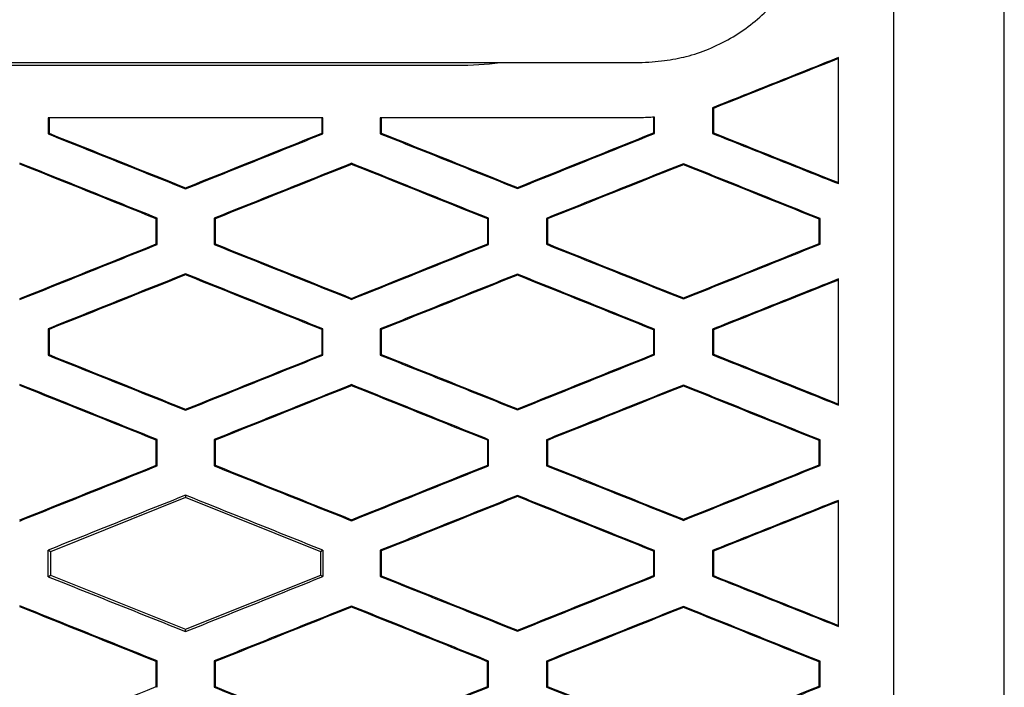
# Model space of a CAD drawing. Header units: millimetres. Extents: x -0.44 to 1.31, y -0.87 to 1.29.
# Tile 53 of 182: x 0.2945 to 0.3123, y 0.1903 to 0.2023. Entities that reach past the tile are written whole.
import ezdxf

# ---------------------------------------------------------------- set-up
doc = ezdxf.new("R2010")
doc.units = ezdxf.units.MM

msp = doc.modelspace()

# ---------------------------------------------------------------- linework, layer by layer
at = {"color": 7, "linetype": 'Continuous', "lineweight": 25}
for p, q in [((0.25928255, 0.2015605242), (0.3056771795, 0.2015611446)), ((0.2625586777, 0.201510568), (0.3023899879, 0.2015111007)), ((0.3070061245, 0.2007434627), (0.3070060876, 0.2002789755)), ((0.3070061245, 0.2007434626), (0.3070236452, 0.2007316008)), ((0.2949947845, 0.2005610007), (0.2949947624, 0.2002711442)), ((0.2999437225, 0.200561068), (0.2999437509, 0.2002856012)), ((0.2999612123, 0.2002737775), (0.2999611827, 0.2005610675)), ((0.3009995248, 0.2005610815), (0.3009995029, 0.2002744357)), ((0.3059374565, 0.200573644), (0.305937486, 0.2002899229)), ((0.3059549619, 0.2002780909), (0.3059549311, 0.2005748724)), ((0.2949947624, 0.2002711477), (0.2950122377, 0.2002829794)), ((0.2999612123, 0.2002737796), (0.2999437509, 0.2002856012)), ((0.3009995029, 0.2002744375), (0.3010169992, 0.2002862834)), ((0.3059549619, 0.2002780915), (0.305937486, 0.2002899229)), ((0.3070060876, 0.200278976), (0.3070236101, 0.2002908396)), ((0.3004798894, 0.1997216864), (0.3004798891, 0.1997405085)), ((0.3064798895, 0.1997148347), (0.3064798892, 0.1997336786)), ((0.2974798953, 0.1992789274), (0.297479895, 0.1992977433)), ((0.3034798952, 0.1992849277), (0.303479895, 0.1993037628)), ((0.2969637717, 0.1987501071), (0.2969463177, 0.1987382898)), ((0.2969637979, 0.1982719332), (0.2969637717, 0.1987501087)), ((0.2979968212, 0.1987495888), (0.2979968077, 0.1982724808)), ((0.2979968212, 0.1987495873), (0.2980143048, 0.1987377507)), ((0.3029584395, 0.1987465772), (0.3029409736, 0.1987347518)), ((0.3029584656, 0.1982756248), (0.3029584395, 0.1987465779)), ((0.3040024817, 0.1987458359), (0.3040024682, 0.1982763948)), ((0.3040024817, 0.1987458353), (0.304019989, 0.1987339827)), ((0.3089512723, 0.1987418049), (0.3089337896, 0.1987299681)), ((0.3089512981, 0.1982805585), (0.3089512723, 0.198741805)), ((0.296963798, 0.1982719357), (0.2969463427, 0.1982837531)), ((0.2979968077, 0.1982724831), (0.2980142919, 0.1982843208)), ((0.3029584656, 0.198275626), (0.3029409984, 0.1982874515)), ((0.3040024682, 0.1982763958), (0.3040199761, 0.1982882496)), ((0.3089512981, 0.1982805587), (0.3089338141, 0.1982923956)), ((0.2974799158, 0.1977433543), (0.2974799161, 0.1977245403)), ((0.3034799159, 0.1977375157), (0.3034799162, 0.1977186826)), ((0.300479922, 0.197281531), (0.3004799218, 0.1973003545)), ((0.3064799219, 0.1972885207), (0.3064799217, 0.1973073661)), ((0.2949946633, 0.1967511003), (0.2949946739, 0.1962710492)), ((0.2949946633, 0.1967510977), (0.2950121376, 0.1967392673)), ((0.2999439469, 0.1967367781), (0.2999614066, 0.1967485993)), ((0.2999439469, 0.1967367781), (0.2999439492, 0.1962855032)), ((0.299961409, 0.1962736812), (0.2999614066, 0.1967486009)), ((0.3009994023, 0.196747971), (0.3009994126, 0.1962743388)), ((0.3009994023, 0.1967479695), (0.3010168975, 0.196736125)), ((0.3059376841, 0.1967326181), (0.3059551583, 0.1967444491)), ((0.3059376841, 0.1967326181), (0.3059376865, 0.1962898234)), ((0.3059551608, 0.1962779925), (0.3059551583, 0.1967444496)), ((0.307005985, 0.1967435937), (0.3070059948, 0.1962788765)), ((0.307005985, 0.1967435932), (0.3070235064, 0.196731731)), ((0.2949946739, 0.1962710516), (0.2950121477, 0.1962828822)), ((0.299961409, 0.1962736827), (0.2999439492, 0.1962855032)), ((0.3009994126, 0.1962743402), (0.3010169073, 0.196286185)), ((0.3059551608, 0.196277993), (0.3059376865, 0.1962898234)), ((0.3070059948, 0.1962788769), (0.3070235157, 0.1962907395)), ((0.3004799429, 0.1957217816), (0.3004799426, 0.1957406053)), ((0.306479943, 0.1957149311), (0.3064799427, 0.1957337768)), ((0.2974799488, 0.1952788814), (0.2974799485, 0.1952976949)), ((0.3034799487, 0.1952848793), (0.3034799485, 0.195303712)), ((0.2969638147, 0.1947501), (0.2969463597, 0.1947382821)), ((0.296963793, 0.1942719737), (0.2969638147, 0.1947501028)), ((0.297996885, 0.1947495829), (0.2979969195, 0.1942725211)), ((0.297996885, 0.1947495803), (0.2980143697, 0.194737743)), ((0.3029584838, 0.1947465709), (0.3029410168, 0.1947347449)), ((0.3029584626, 0.1942756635), (0.3029584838, 0.1947465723)), ((0.3040025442, 0.1947458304), (0.3040025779, 0.1942764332)), ((0.3040025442, 0.1947458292), (0.3040200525, 0.1947339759)), ((0.3089513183, 0.1947417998), (0.3089338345, 0.1947299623)), ((0.3089512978, 0.194280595), (0.3089513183, 0.1947418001)), ((0.296963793, 0.1942719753), (0.296946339, 0.1942837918)), ((0.2979969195, 0.1942725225), (0.2980144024, 0.1942843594)), ((0.3029584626, 0.1942756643), (0.3029409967, 0.1942874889)), ((0.3040025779, 0.1942764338), (0.3040200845, 0.1942882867)), ((0.3089512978, 0.1942805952), (0.3089338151, 0.1942924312)), ((0.2974799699, 0.1937000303), (0.2950366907, 0.1927226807)), ((0.2974799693, 0.1937432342), (0.2974799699, 0.1937000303)), ((0.2999232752, 0.1927227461), (0.2974799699, 0.1937000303)), ((0.3034799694, 0.1937373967), (0.3034799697, 0.1937185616)), ((0.3004799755, 0.1932817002), (0.3004799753, 0.1933005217)), ((0.3064799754, 0.1932886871), (0.3064799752, 0.1933075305)), ((0.2950366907, 0.1927226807), (0.2949949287, 0.1927509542)), ((0.2950366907, 0.1927226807), (0.2950366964, 0.1922994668)), ((0.2999612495, 0.1927484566), (0.2999232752, 0.1927227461)), ((0.2999232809, 0.1922995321), (0.2999232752, 0.1927227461)), ((0.3009996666, 0.1927478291), (0.3009997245, 0.1922745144)), ((0.3009996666, 0.1927478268), (0.3010171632, 0.1927359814)), ((0.3059375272, 0.1927324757), (0.3059374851, 0.1922899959)), ((0.3059375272, 0.1927324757), (0.3059550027, 0.1927443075)), ((0.3059549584, 0.192278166), (0.3059550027, 0.1927443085)), ((0.3070062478, 0.1927434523), (0.3070063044, 0.19227905)), ((0.3070062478, 0.1927434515), (0.3070237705, 0.1927315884)), ((0.2949949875, 0.1922712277), (0.2950366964, 0.1922994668)), ((0.2950366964, 0.1922994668), (0.2974800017, 0.1913221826)), ((0.2974800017, 0.1913221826), (0.2999232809, 0.1922995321)), ((0.2999232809, 0.1922995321), (0.2999612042, 0.1922738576)), ((0.3009997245, 0.1922745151), (0.3010172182, 0.1922863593)), ((0.3059549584, 0.1922781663), (0.3059374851, 0.1922899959)), ((0.3070063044, 0.1922790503), (0.3070238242, 0.1922909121)), ((0.3004799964, 0.1917214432), (0.3004799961, 0.1917402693)), ((0.3064799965, 0.1917145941), (0.3064799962, 0.1917334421)), ((0.2974800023, 0.1912792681), (0.2974800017, 0.1913221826)), ((0.3034800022, 0.1912852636), (0.303480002, 0.1913040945)), ((0.2969634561, 0.190749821), (0.2969459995, 0.190738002)), ((0.2969633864, 0.1902722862), (0.2969634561, 0.1907498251)), ((0.2979973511, 0.1907493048), (0.2979974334, 0.1902728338)), ((0.2979973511, 0.190749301), (0.2980148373, 0.1907374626)), ((0.3029581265, 0.1907462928), (0.3029406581, 0.1907344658)), ((0.3029580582, 0.190275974), (0.3029581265, 0.190746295)), ((0.304003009, 0.1907455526), (0.3040030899, 0.190276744)), ((0.304003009, 0.1907455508), (0.3040205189, 0.1907336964)), ((0.3089509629, 0.1907415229), (0.3089334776, 0.1907296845)), ((0.3089508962, 0.1902809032), (0.3089509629, 0.1907415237)), ((0.3089508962, 0.1902809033), (0.3089334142, 0.1902927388)), ((0.2969633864, 0.1902722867), (0.2969459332, 0.1902841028)), ((0.2979974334, 0.1902728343), (0.2980149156, 0.1902846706)), ((0.3029580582, 0.1902759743), (0.302940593, 0.1902877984)), ((0.3040030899, 0.1902767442), (0.3040205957, 0.1902885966))]:
    msp.add_line(p, q, dxfattribs=at)
msp.add_arc((0.302389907, 0.2075611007), 0.0060500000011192, 270.0007662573, 277.3720732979, dxfattribs=at)
for points, knots in [([(0.3122810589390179, 0.1584484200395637), (0.3122810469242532, 0.1593467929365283), (0.312281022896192, 0.1611434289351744), (0.3122809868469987, 0.1638389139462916), (0.3122809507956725, 0.166534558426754), (0.3122809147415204, 0.1692304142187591), (0.3122808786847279, 0.1719264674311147), (0.3122808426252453, 0.1746227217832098), (0.3122808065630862, 0.1773191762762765), (0.3122807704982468, 0.1800158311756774), (0.3122807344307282, 0.1827126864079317), (0.3122806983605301, 0.185409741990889), (0.3122806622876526, 0.1881069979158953), (0.3122806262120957, 0.1908044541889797), (0.3122805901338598, 0.1935021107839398), (0.3122805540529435, 0.196199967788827), (0.3122805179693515, 0.1988980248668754), (0.312280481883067, 0.201596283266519), (0.3122804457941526, 0.2042947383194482), (0.3122804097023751, 0.2069934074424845), (0.3122803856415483, 0.2087924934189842), (0.3122803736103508, 0.2096920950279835)], [0, 0, 0, 0, 0.0526496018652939, 0.1052927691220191, 0.1579302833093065, 0.2105629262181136, 0.2631914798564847, 0.3158167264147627, 0.3684394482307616, 0.421060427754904, 0.4736804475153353, 0.5263002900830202, 0.578920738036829, 0.6315425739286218, 0.684166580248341, 0.7367935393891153, 0.7894242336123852, 0.8420594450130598, 0.8946999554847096, 0.947346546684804, 1, 1, 1, 1]), ([(0.3056771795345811, 0.2015611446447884), (0.3057564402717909, 0.2015649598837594), (0.3059098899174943, 0.2015723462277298), (0.30613177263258, 0.201595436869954), (0.3063377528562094, 0.2016271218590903), (0.3066075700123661, 0.2016855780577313), (0.3069439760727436, 0.2017979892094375), (0.3073343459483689, 0.2019921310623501), (0.3076980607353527, 0.2022334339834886), (0.3080186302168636, 0.2025166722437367), (0.3083011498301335, 0.2028440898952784), (0.3084580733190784, 0.2030866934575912), (0.3085399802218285, 0.2032133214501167)], [0, 0, 0, 0, 0.0687838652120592, 0.1331663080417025, 0.1933000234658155, 0.2493724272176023, 0.3723721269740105, 0.499608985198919, 0.6263467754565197, 0.7497082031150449, 0.869359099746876, 1, 1, 1, 1]), ([(0.3092804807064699, 0.2016499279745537), (0.3089012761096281, 0.2014988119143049), (0.3081432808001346, 0.2011967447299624), (0.3073850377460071, 0.2008945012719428), (0.3070061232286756, 0.2007434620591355)], [0, 0, 0, 0, 0.5002730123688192, 1, 1, 1, 1]), ([(0.3092805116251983, 0.1993723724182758), (0.3092805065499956, 0.1997518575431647), (0.3092804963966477, 0.2005110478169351), (0.3092804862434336, 0.2012702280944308), (0.3092804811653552, 0.2016499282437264)], [0, 0, 0, 0, 0.4998550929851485, 1, 1, 1, 1]), ([(0.2999611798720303, 0.2005610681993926), (0.2994091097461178, 0.2005610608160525), (0.2983053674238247, 0.200561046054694), (0.2966498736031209, 0.2005610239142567), (0.29554634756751, 0.2005610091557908), (0.2949947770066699, 0.2005610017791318)], [0, 0, 0, 0, 0.3335711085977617, 0.666901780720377, 1, 1, 1, 1]), ([(0.3056957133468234, 0.2005611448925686), (0.305173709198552, 0.2005611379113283), (0.304130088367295, 0.2005611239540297), (0.3025646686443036, 0.2005611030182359), (0.3015211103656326, 0.2005610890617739), (0.3009995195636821, 0.2005610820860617)], [0, 0, 0, 0, 0.3335785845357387, 0.6669095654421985, 1, 1, 1, 1]), ([(0.2949947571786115, 0.2002711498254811), (0.295408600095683, 0.2001058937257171), (0.2962370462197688, 0.1997750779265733), (0.2970653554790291, 0.1994444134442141), (0.2974798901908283, 0.1992789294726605)], [0, 0, 0, 0, 0.499541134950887, 1, 1, 1, 1]), ([(0.2974798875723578, 0.1992789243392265), (0.2978930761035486, 0.1994445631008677), (0.2987203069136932, 0.1997761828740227), (0.2995472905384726, 0.2001077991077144), (0.2999612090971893, 0.2002737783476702)], [0, 0, 0, 0, 0.4994839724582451, 0.9999999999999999, 0.9999999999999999, 0.9999999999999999, 0.9999999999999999]), ([(0.3009994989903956, 0.2002744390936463), (0.3014125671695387, 0.2001096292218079), (0.3022394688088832, 0.1997797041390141), (0.3030661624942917, 0.1994499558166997), (0.3034798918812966, 0.1992849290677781)], [0, 0, 0, 0, 0.4995372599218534, 1, 1, 1, 1]), ([(0.3034798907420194, 0.1992849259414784), (0.3038921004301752, 0.1994503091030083), (0.3047172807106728, 0.1997813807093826), (0.3055421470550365, 0.2001124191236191), (0.3059549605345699, 0.2002780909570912)], [0, 0, 0, 0, 0.4995389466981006, 1, 1, 1, 1]), ([(0.3070060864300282, 0.2002789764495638), (0.3073850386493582, 0.2001279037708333), (0.3081432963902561, 0.1998256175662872), (0.308901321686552, 0.1995235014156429), (0.3092805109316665, 0.1993723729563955)], [0, 0, 0, 0, 0.499767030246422, 1, 1, 1, 1]), ([(0.2969637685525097, 0.1987501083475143), (0.2965494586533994, 0.1989161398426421), (0.2957215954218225, 0.1992478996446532), (0.2948935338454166, 0.1995796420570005), (0.2944798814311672, 0.1997453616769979)], [0, 0, 0, 0, 0.5004569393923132, 1, 1, 1, 1]), ([(0.3004798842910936, 0.1997405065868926), (0.3000656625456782, 0.1995752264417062), (0.2992380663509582, 0.1992450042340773), (0.298410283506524, 0.1989146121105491), (0.2979968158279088, 0.1987495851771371)], [0, 0, 0, 0, 0.5005119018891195, 1, 1, 1, 1]), ([(0.3029584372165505, 0.1987465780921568), (0.3025450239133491, 0.1989123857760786), (0.3017189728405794, 0.1992436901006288), (0.3008926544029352, 0.1995750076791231), (0.3004798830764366, 0.1997405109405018)], [0, 0, 0, 0, 0.5004694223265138, 1, 1, 1, 1]), ([(0.3064798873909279, 0.199733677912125), (0.3060666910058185, 0.1995689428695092), (0.3052410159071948, 0.1992397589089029), (0.3044150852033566, 0.198910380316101), (0.3040024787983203, 0.1987458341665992)], [0, 0, 0, 0, 0.5004345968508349, 1, 1, 1, 1]), ([(0.3089512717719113, 0.1987418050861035), (0.3085392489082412, 0.1989071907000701), (0.3077156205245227, 0.1992377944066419), (0.3068916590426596, 0.199568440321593), (0.3064798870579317, 0.199733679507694)], [0, 0, 0, 0, 0.5002533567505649, 1, 1, 1, 1]), ([(0.2944799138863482, 0.1972765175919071), (0.2948935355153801, 0.1974422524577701), (0.2957215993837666, 0.1977740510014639), (0.2965494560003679, 0.1981058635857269), (0.2969637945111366, 0.1982719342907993)], [0, 0, 0, 0, 0.4995045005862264, 1, 1, 1, 1]), ([(0.2979968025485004, 0.1982724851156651), (0.2984103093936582, 0.1981074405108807), (0.2992381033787, 0.1977770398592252), (0.3000657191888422, 0.1974468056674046), (0.3004799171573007, 0.1972815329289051)], [0, 0, 0, 0, 0.4995286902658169, 1, 1, 1, 1]), ([(0.3004799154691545, 0.1972815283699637), (0.3008926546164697, 0.197447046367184), (0.3017189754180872, 0.1977784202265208), (0.302545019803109, 0.1981097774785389), (0.302958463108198, 0.1982756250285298)], [0, 0, 0, 0, 0.4994902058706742, 1, 1, 1, 1]), ([(0.3040024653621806, 0.1982763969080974), (0.3044151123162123, 0.1981118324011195), (0.3052410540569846, 0.1977824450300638), (0.3060667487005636, 0.1974532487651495), (0.3064799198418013, 0.19728852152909)], [0, 0, 0, 0, 0.4996078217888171, 1, 1, 1, 1]), ([(0.3064799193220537, 0.1972885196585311), (0.3068916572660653, 0.1974537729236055), (0.3077156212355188, 0.1977844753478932), (0.3085392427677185, 0.1981151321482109), (0.3089512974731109, 0.1982805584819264)], [0, 0, 0, 0, 0.4997038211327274, 0.9999999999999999, 0.9999999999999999, 0.9999999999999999, 0.9999999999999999]), ([(0.2974799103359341, 0.197743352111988), (0.2970653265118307, 0.1975778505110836), (0.2962369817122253, 0.1972471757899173), (0.2954084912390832, 0.1969163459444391), (0.2949946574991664, 0.1967510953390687)], [0, 0, 0, 0, 0.5004966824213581, 1, 1, 1, 1]), ([(0.2999614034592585, 0.1967486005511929), (0.2995474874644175, 0.1969145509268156), (0.2987204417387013, 0.1972461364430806), (0.2978931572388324, 0.1975777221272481), (0.297479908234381, 0.1977433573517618)], [0, 0, 0, 0, 0.5004753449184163, 1, 1, 1, 1]), ([(0.3034799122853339, 0.1977375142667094), (0.3030661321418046, 0.1975724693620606), (0.3022394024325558, 0.1972427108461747), (0.3014124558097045, 0.1969127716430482), (0.3009993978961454, 0.196747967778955)], [0, 0, 0, 0, 0.5005023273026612, 1, 1, 1, 1]), ([(0.3059551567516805, 0.1967444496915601), (0.3055423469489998, 0.1969100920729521), (0.3047174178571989, 0.1972410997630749), (0.3038921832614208, 0.1975721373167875), (0.3034799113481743, 0.1977375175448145)], [0, 0, 0, 0, 0.5004185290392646, 0.9999999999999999, 0.9999999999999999, 0.9999999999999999, 0.9999999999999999]), ([(0.3092805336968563, 0.1976502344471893), (0.308901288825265, 0.1974990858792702), (0.3081432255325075, 0.1971969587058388), (0.3073849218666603, 0.1968946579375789), (0.3070059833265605, 0.1967435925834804)], [0, 0, 0, 0, 0.5002812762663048, 1, 1, 1, 1]), ([(0.309280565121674, 0.1953723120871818), (0.3092805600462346, 0.1957518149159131), (0.3092805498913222, 0.1965111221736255), (0.3092805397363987, 0.197270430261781), (0.3092805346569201, 0.1976502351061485)], [0, 0, 0, 0, 0.4998013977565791, 1, 1, 1, 1]), ([(0.2949946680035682, 0.1962710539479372), (0.2954085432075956, 0.19610580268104), (0.2962370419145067, 0.1957750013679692), (0.2970653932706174, 0.1954443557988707), (0.2974799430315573, 0.1952788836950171)], [0, 0, 0, 0, 0.4995484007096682, 1, 1, 1, 1]), ([(0.2974799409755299, 0.1952788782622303), (0.2978931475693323, 0.1954445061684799), (0.2987204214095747, 0.1957761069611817), (0.2995474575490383, 0.1961077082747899), (0.2999614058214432, 0.1962736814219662)], [0, 0, 0, 0, 0.4994798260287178, 1, 1, 1, 1]), ([(0.3009994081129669, 0.196274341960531), (0.3014125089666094, 0.1961095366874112), (0.3022394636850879, 0.1957796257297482), (0.3030662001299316, 0.1954498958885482), (0.3034799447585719, 0.1952848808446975)], [0, 0, 0, 0, 0.4995447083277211, 1, 1, 1, 1]), ([(0.3034799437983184, 0.1952848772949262), (0.3038921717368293, 0.1954502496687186), (0.3047173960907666, 0.1957813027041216), (0.3055423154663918, 0.1961123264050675), (0.3059551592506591, 0.196277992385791)], [0, 0, 0, 0, 0.4995343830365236, 1, 1, 1, 1]), ([(0.3070059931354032, 0.1962788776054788), (0.3073849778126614, 0.196127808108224), (0.3081432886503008, 0.1958255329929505), (0.3089013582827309, 0.1955234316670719), (0.3092805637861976, 0.1953723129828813)], [0, 0, 0, 0, 0.499774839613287, 1, 1, 1, 1]), ([(0.2969638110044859, 0.1947501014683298), (0.2965495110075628, 0.1949161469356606), (0.295721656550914, 0.1952479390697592), (0.2948935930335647, 0.1955797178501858), (0.2944799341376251, 0.1957454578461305)], [0, 0, 0, 0, 0.5004502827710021, 1, 1, 1, 1]), ([(0.3004799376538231, 0.1957406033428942), (0.300065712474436, 0.1955753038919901), (0.299238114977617, 0.1952450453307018), (0.2984103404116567, 0.1949146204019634), (0.2979968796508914, 0.1947495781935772)], [0, 0, 0, 0, 0.5005152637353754, 1, 1, 1, 1]), ([(0.3029584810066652, 0.1947465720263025), (0.3025450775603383, 0.1949123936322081), (0.3017190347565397, 0.1952437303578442), (0.3008927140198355, 0.1955750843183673), (0.3004799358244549, 0.1957406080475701)], [0, 0, 0, 0, 0.5004624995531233, 1, 1, 1, 1]), ([(0.30647994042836, 0.1957337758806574), (0.3060667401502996, 0.1955690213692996), (0.3052410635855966, 0.1952398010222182), (0.3044151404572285, 0.1949103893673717), (0.3040025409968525, 0.1947458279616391)], [0, 0, 0, 0, 0.5004384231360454, 1, 1, 1, 1]), ([(0.3089513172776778, 0.1947418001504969), (0.3085393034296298, 0.1949071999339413), (0.3077156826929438, 0.1952378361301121), (0.3068917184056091, 0.1955685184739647), (0.3064799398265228, 0.1957337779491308)], [0, 0, 0, 0, 0.5002470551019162, 0.9999999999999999, 0.9999999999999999, 0.9999999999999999, 0.9999999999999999]), ([(0.2944799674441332, 0.1932766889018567), (0.2948935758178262, 0.193442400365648), (0.2957216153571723, 0.1937741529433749), (0.2965494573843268, 0.1941059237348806), (0.296963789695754, 0.1942719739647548)], [0, 0, 0, 0, 0.4995031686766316, 1, 1, 1, 1]), ([(0.2979969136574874, 0.1942725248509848), (0.2984104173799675, 0.1941074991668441), (0.2992381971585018, 0.1937771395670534), (0.300065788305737, 0.1934469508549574), (0.3004799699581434, 0.1932817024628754)], [0, 0, 0, 0, 0.4995334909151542, 1, 1, 1, 1]), ([(0.3004799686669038, 0.1932816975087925), (0.3008926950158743, 0.1934471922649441), (0.301718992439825, 0.1937785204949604), (0.3025450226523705, 0.194109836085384), (0.3029584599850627, 0.1942756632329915)], [0, 0, 0, 0, 0.4994888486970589, 1, 1, 1, 1]), ([(0.3040025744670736, 0.194276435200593), (0.3044152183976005, 0.1941118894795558), (0.3052411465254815, 0.1937825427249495), (0.3060668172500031, 0.1934533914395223), (0.3064799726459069, 0.1932886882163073)], [0, 0, 0, 0, 0.4996123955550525, 1, 1, 1, 1]), ([(0.3064799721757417, 0.1932886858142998), (0.3068916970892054, 0.1934539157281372), (0.3077156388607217, 0.1937845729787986), (0.3085392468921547, 0.1941151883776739), (0.3089512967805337, 0.1942805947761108)], [0, 0, 0, 0, 0.4997014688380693, 1, 1, 1, 1]), ([(0.297479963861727, 0.193743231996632), (0.2970654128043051, 0.1935777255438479), (0.2962371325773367, 0.1932470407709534), (0.2954087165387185, 0.1929162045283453), (0.2949949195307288, 0.1927509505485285)], [0, 0, 0, 0, 0.5004961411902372, 1, 1, 1, 1]), ([(0.2999612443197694, 0.19274845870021), (0.2995473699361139, 0.1929144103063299), (0.2987204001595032, 0.1932460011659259), (0.2978931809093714, 0.1935775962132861), (0.2974799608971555, 0.1937432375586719)], [0, 0, 0, 0, 0.5004709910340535, 1, 1, 1, 1]), ([(0.3034799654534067, 0.1937373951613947), (0.303066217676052, 0.1935723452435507), (0.302239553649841, 0.1932425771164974), (0.3014126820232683, 0.1929126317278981), (0.300999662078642, 0.1927478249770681)], [0, 0, 0, 0, 0.5005029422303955, 1, 1, 1, 1]), ([(0.3059550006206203, 0.1927443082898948), (0.3055422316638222, 0.1929099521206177), (0.3047173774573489, 0.1932409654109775), (0.303892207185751, 0.1935720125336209), (0.3034799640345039, 0.1937373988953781)], [0, 0, 0, 0, 0.5004144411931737, 1, 1, 1, 1]), ([(0.3092805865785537, 0.1936501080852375), (0.3089013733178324, 0.1934989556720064), (0.3081433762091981, 0.1931968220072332), (0.3073851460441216, 0.1928945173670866), (0.3070062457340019, 0.1927434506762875)], [0, 0, 0, 0, 0.5002832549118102, 0.9999999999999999, 0.9999999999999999, 0.9999999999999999, 0.9999999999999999]), ([(0.3092806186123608, 0.1913726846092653), (0.3092806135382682, 0.1917520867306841), (0.3092806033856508, 0.1925112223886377), (0.3092805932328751, 0.1932703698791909), (0.3092805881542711, 0.1936501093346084)], [0, 0, 0, 0, 0.4997817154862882, 1, 1, 1, 1]), ([(0.2949949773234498, 0.1922712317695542), (0.2954088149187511, 0.1921060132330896), (0.2962372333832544, 0.1917752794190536), (0.2970654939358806, 0.1914447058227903), (0.297479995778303, 0.1912792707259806)], [0, 0, 0, 0, 0.4995513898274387, 1, 1, 1, 1]), ([(0.2974799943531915, 0.1912792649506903), (0.2978931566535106, 0.191444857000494), (0.2987203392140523, 0.19177638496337), (0.2995472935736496, 0.1921079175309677), (0.2999611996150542, 0.1922738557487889)], [0, 0, 0, 0, 0.499481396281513, 1, 1, 1, 1]), ([(0.3009997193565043, 0.1922745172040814), (0.3014127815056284, 0.192109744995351), (0.3022396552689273, 0.1917799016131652), (0.3030663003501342, 0.1914502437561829), (0.3034799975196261, 0.1912852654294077)], [0, 0, 0, 0, 0.4995468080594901, 1, 1, 1, 1]), ([(0.3034799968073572, 0.1912852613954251), (0.3038921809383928, 0.1914505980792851), (0.3047173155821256, 0.1917815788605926), (0.3055421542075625, 0.1921125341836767), (0.3059549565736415, 0.1922781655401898)], [0, 0, 0, 0, 0.4995356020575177, 1, 1, 1, 1]), ([(0.3070063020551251, 0.1922790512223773), (0.307385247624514, 0.1921280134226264), (0.3081434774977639, 0.1918258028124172), (0.3089014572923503, 0.1915237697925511), (0.309280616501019, 0.1913726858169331)], [0, 0, 0, 0, 0.4997766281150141, 1, 1, 1, 1]), ([(0.2969634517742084, 0.19074982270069), (0.2965492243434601, 0.1909158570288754), (0.2957215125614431, 0.1912476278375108), (0.2948935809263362, 0.1915793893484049), (0.2944799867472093, 0.1917451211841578)], [0, 0, 0, 0, 0.5004488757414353, 1, 1, 1, 1]), ([(0.3004799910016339, 0.1917402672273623), (0.3000658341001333, 0.1915749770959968), (0.2992383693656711, 0.1912447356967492), (0.2984107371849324, 0.1909143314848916), (0.2979973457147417, 0.1907492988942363)], [0, 0, 0, 0, 0.5005130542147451, 1, 1, 1, 1]), ([(0.3029581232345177, 0.1907462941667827), (0.3025447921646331, 0.1909121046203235), (0.3017188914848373, 0.1912434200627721), (0.3008927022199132, 0.1915747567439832), (0.300479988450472, 0.1917402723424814)], [0, 0, 0, 0, 0.5004609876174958, 1, 1, 1, 1]), ([(0.3064799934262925, 0.191733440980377), (0.3060668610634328, 0.1915686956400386), (0.3052413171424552, 0.1912394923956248), (0.3044155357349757, 0.1909101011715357), (0.3040030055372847, 0.1907455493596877)], [0, 0, 0, 0, 0.5004365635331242, 1, 1, 1, 1]), ([(0.308950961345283, 0.190741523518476), (0.3085390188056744, 0.1909069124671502), (0.3077155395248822, 0.1912375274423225), (0.3068917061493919, 0.1915681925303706), (0.3064799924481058, 0.1917334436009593)], [0, 0, 0, 0, 0.5002463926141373, 0.9999999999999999, 0.9999999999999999, 0.9999999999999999, 0.9999999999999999]), ([(0.2979974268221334, 0.1902728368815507), (0.298410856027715, 0.1901078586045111), (0.2992384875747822, 0.1897775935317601), (0.3000659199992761, 0.189447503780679), (0.3004800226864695, 0.1892823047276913)], [0, 0, 0, 0, 0.4995329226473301, 1, 1, 1, 1]), ([(0.3004800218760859, 0.1892822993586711), (0.3008926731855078, 0.1894477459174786), (0.3017188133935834, 0.1897789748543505), (0.3025446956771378, 0.1901101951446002), (0.3029580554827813, 0.1902759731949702)], [0, 0, 0, 0, 0.4994930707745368, 1, 1, 1, 1]), ([(0.3040030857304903, 0.1902767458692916), (0.304415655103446, 0.1901122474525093), (0.3052414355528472, 0.1897829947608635), (0.3060669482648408, 0.1894539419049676), (0.3064800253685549, 0.1892892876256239)], [0, 0, 0, 0, 0.4996114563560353, 1, 1, 1, 1]), ([(0.306480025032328, 0.1892892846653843), (0.306891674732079, 0.1894544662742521), (0.3077154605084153, 0.1897850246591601), (0.3085389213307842, 0.1901155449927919), (0.3089508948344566, 0.190280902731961)], [0, 0, 0, 0, 0.4997047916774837, 1, 1, 1, 1])]:
    msp.add_open_spline(points, degree=3, knots=knots, dxfattribs=at)
for points in [[(0.3102804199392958, 0.2062279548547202), (0.3102806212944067, 0.1911721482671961), (0.3102808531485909, 0.176109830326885), (0.3102810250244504, 0.1609842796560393)], [(0.3092804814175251, 0.2016310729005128), (0.3085283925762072, 0.2013312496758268), (0.3077761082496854, 0.2010314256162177), (0.3070236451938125, 0.2007316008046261)], [(0.3070236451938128, 0.2007316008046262), (0.3070236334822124, 0.2005846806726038), (0.3070236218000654, 0.2004377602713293), (0.3070236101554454, 0.2002908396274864)], [(0.2950122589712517, 0.2005610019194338), (0.2950122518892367, 0.2004683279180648), (0.2950122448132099, 0.2003756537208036), (0.2950122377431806, 0.2002829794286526)], [(0.3010170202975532, 0.200561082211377), (0.3010170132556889, 0.2004694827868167), (0.3010170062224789, 0.2003778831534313), (0.3010169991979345, 0.2002862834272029)], [(0.305954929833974, 0.200574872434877), (0.3058685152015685, 0.2005686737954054), (0.3057828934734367, 0.2005643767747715), (0.3056957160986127, 0.2005611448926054)], [(0.2950122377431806, 0.2002829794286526), (0.2958349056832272, 0.1999545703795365), (0.2966574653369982, 0.1996261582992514), (0.2974798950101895, 0.1992977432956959)], [(0.2974798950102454, 0.1992977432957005), (0.2983013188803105, 0.1996270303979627), (0.2991226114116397, 0.1999563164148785), (0.299943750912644, 0.2002856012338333)], [(0.3010169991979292, 0.2002862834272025), (0.301838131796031, 0.1999587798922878), (0.3026591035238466, 0.1996312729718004), (0.3034798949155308, 0.1993037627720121)], [(0.3034798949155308, 0.1993037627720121), (0.3042992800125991, 0.1996324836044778), (0.3051184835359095, 0.1999612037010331), (0.305937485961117, 0.2002899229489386)], [(0.3070236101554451, 0.2002908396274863), (0.3077760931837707, 0.1999909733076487), (0.3085283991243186, 0.1996911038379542), (0.3092805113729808, 0.1993912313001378)], [(0.2969463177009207, 0.1987382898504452), (0.2961242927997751, 0.1990677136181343), (0.2953021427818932, 0.1993971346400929), (0.2944798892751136, 0.1997265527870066)], [(0.3004798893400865, 0.1997216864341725), (0.2996581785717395, 0.1993937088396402), (0.2988363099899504, 0.199065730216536), (0.2980143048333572, 0.1987377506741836)], [(0.3029409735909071, 0.1987347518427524), (0.302120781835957, 0.1990637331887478), (0.3013004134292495, 0.1993927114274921), (0.300479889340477, 0.1997216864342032)], [(0.3064798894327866, 0.1997148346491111), (0.3056601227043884, 0.1993878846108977), (0.3048401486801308, 0.1990609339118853), (0.3040199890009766, 0.1987339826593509)], [(0.3089337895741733, 0.1987299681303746), (0.3081160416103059, 0.1990582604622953), (0.3072980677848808, 0.1993865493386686), (0.3064798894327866, 0.1997148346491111)], [(0.2969463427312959, 0.1982837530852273), (0.2969463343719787, 0.1984352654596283), (0.2969463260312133, 0.1985867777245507), (0.2969463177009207, 0.1987382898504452)], [(0.2980143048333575, 0.1987377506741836), (0.2980143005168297, 0.1985866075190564), (0.2980142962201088, 0.1984354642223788), (0.2980142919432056, 0.1982843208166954)], [(0.3029409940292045, 0.1982874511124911), (0.302940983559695, 0.1984365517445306), (0.3029409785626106, 0.1985856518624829), (0.3029409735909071, 0.1987347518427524)], [(0.3040199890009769, 0.198733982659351), (0.3040199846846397, 0.198585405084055), (0.304019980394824, 0.1984368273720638), (0.304019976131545, 0.1982882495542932)], [(0.3089338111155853, 0.1982923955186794), (0.308933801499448, 0.1984382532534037), (0.3089337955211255, 0.1985841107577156), (0.3089337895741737, 0.1987299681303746)], [(0.2944799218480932, 0.1972953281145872), (0.2953021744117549, 0.1976248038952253), (0.29612432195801, 0.1979542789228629), (0.2969463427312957, 0.1982837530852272)], [(0.2980142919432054, 0.1982843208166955), (0.2988363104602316, 0.1979563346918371), (0.299658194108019, 0.1976283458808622), (0.3004799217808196, 0.1973003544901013)], [(0.3004799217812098, 0.1973003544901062), (0.301300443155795, 0.1976293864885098), (0.3021208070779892, 0.1979584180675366), (0.3029409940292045, 0.1982874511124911)], [(0.3040199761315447, 0.1982882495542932), (0.3048401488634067, 0.1979612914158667), (0.3056601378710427, 0.1976343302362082), (0.3064799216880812, 0.1973073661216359)], [(0.3064799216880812, 0.1973073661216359), (0.3072980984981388, 0.1976357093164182), (0.3081160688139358, 0.1979640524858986), (0.308933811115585, 0.1982923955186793)], [(0.2974799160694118, 0.1977245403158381), (0.2966574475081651, 0.1973961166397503), (0.2958348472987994, 0.1970676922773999), (0.2950121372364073, 0.1967392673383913)], [(0.2999439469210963, 0.1967367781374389), (0.2991227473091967, 0.1970660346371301), (0.2983013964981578, 0.1973952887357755), (0.2974799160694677, 0.1977245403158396)], [(0.3034799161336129, 0.1977186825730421), (0.3026590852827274, 0.1973911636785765), (0.3018380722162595, 0.1970636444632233), (0.3010168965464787, 0.196736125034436)], [(0.3059376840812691, 0.1967326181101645), (0.3051186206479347, 0.1970613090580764), (0.3042993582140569, 0.1973899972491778), (0.3034799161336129, 0.1977186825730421)], [(0.3092805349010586, 0.1976313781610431), (0.3085283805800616, 0.1973314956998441), (0.3077760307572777, 0.1970316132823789), (0.3070235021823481, 0.1967317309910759)], [(0.2950121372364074, 0.1967392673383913), (0.2950121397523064, 0.1965871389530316), (0.2950121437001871, 0.1964350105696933), (0.2950121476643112, 0.1962828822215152)], [(0.3010168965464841, 0.196736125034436), (0.301016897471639, 0.1965861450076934), (0.3010169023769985, 0.196436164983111), (0.301016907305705, 0.1962861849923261)], [(0.3070235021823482, 0.1967317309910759), (0.3070235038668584, 0.1965847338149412), (0.3070235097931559, 0.1964377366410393), (0.3070235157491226, 0.1962907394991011)], [(0.2950121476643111, 0.1962828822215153), (0.2958348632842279, 0.1959544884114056), (0.29665747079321, 0.1956260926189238), (0.2974799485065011, 0.1952976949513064)], [(0.2974799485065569, 0.1952976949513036), (0.2983014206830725, 0.1956269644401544), (0.299122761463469, 0.1959562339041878), (0.2999439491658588, 0.196285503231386)], [(0.3010169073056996, 0.1962861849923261), (0.3018380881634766, 0.195958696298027), (0.3026591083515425, 0.1956312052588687), (0.3034799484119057, 0.1953037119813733)], [(0.3034799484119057, 0.1953037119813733), (0.3042993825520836, 0.1956324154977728), (0.3051186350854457, 0.1959611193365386), (0.3059376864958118, 0.1962898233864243)], [(0.3070235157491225, 0.196290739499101), (0.3077760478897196, 0.1959908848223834), (0.3085284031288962, 0.1956910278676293), (0.3092805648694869, 0.1953911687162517)], [(0.2969463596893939, 0.1947382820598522), (0.2961243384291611, 0.1950677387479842), (0.2953021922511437, 0.1953971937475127), (0.2944799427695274, 0.1957266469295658)], [(0.3004799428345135, 0.1957217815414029), (0.2996582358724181, 0.1953937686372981), (0.2988363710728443, 0.195065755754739), (0.2980143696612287, 0.1947377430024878)], [(0.3029410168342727, 0.1947347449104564), (0.3021208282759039, 0.195063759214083), (0.301300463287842, 0.1953927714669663), (0.3004799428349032, 0.195721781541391)], [(0.3064799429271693, 0.1957149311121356), (0.3056601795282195, 0.1953879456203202), (0.3048402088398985, 0.1950609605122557), (0.3040200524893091, 0.194733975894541)], [(0.3089338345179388, 0.1947299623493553), (0.3081160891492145, 0.195058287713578), (0.3072981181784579, 0.1953866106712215), (0.3064799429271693, 0.1957149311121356)], [(0.2969463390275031, 0.1942837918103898), (0.2969463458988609, 0.1944352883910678), (0.2969463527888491, 0.194586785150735), (0.2969463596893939, 0.1947382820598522)], [(0.2980143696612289, 0.1947377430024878), (0.2980143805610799, 0.1945866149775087), (0.2980143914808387, 0.1944354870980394), (0.2980144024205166, 0.1942843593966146)], [(0.302940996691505, 0.1942874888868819), (0.3029410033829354, 0.1944365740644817), (0.3029410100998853, 0.1945856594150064), (0.3029410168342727, 0.1947347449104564)], [(0.3040200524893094, 0.194733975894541), (0.3040200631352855, 0.1945854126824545), (0.3040200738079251, 0.1944368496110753), (0.3040200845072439, 0.1942882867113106)], [(0.3089338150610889, 0.1942924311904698), (0.3089338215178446, 0.1944382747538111), (0.3089338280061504, 0.194584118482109), (0.3089338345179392, 0.1947299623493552)], [(0.2944799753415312, 0.1932954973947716), (0.29530220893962, 0.1936249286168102), (0.296124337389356, 0.1939543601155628), (0.2969463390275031, 0.1942837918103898)], [(0.2980144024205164, 0.1942843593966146), (0.2988364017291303, 0.1939564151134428), (0.2996582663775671, 0.193628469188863), (0.3004799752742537, 0.1933005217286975)], [(0.3004799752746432, 0.1933005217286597), (0.3013004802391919, 0.1936295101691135), (0.3021208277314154, 0.193958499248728), (0.302940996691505, 0.1942874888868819)], [(0.3040200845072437, 0.1942882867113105), (0.3048402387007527, 0.1939613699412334), (0.3056602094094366, 0.1936344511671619), (0.3064799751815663, 0.1933075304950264)], [(0.3064799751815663, 0.1933075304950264), (0.3072981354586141, 0.1936358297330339), (0.3081160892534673, 0.1939641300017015), (0.3089338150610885, 0.1942924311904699)], [(0.3034799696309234, 0.1937185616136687), (0.3026592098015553, 0.1933910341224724), (0.3018382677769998, 0.1930635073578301), (0.3010171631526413, 0.1927359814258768)], [(0.3059375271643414, 0.192732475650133), (0.3051185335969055, 0.1930611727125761), (0.304299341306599, 0.1933898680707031), (0.3034799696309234, 0.1937185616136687)], [(0.3092805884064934, 0.1936312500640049), (0.3085285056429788, 0.1933313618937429), (0.3077762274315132, 0.1930314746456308), (0.3070237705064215, 0.1927315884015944)], [(0.2949949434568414, 0.1922712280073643), (0.2949949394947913, 0.1924311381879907), (0.2949949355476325, 0.1925910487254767), (0.2949949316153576, 0.1927509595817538)], [(0.2999612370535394, 0.1927484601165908), (0.2999612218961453, 0.1925902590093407), (0.2999612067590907, 0.1924320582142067), (0.299961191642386, 0.1922738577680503)], [(0.3010171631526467, 0.1927359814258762), (0.3010171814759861, 0.1925861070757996), (0.3010171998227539, 0.192436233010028), (0.301017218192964, 0.192286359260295)], [(0.3070237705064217, 0.1927315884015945), (0.3070237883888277, 0.1925846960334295), (0.3070238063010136, 0.1924378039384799), (0.307023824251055, 0.1922909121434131)], [(0.3010172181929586, 0.1922863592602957), (0.3018383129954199, 0.1919589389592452), (0.3026592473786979, 0.191631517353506), (0.3034800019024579, 0.1913040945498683)], [(0.3034800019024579, 0.1913040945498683), (0.3042993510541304, 0.1916327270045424), (0.3051185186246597, 0.1919613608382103), (0.3059374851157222, 0.1922899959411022)], [(0.3070238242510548, 0.1922909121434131), (0.307776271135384, 0.1919911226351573), (0.3085285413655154, 0.191691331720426), (0.3092806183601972, 0.1913915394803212)], [(0.2969459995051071, 0.1907380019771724), (0.2961241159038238, 0.1910674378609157), (0.2953021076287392, 0.1913968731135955), (0.2944799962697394, 0.1917263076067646)], [(0.3004799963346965, 0.1917214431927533), (0.2996584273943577, 0.1913934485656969), (0.2988367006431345, 0.1910654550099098), (0.2980148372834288, 0.1907374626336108)], [(0.302940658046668, 0.1907344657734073), (0.3021206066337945, 0.1910634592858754), (0.3013003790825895, 0.191392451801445), (0.3004799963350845, 0.191721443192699)], [(0.3064799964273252, 0.191714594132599), (0.3056603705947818, 0.1913876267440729), (0.3048405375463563, 0.1910606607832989), (0.3040205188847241, 0.1907336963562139)], [(0.308933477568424, 0.190729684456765), (0.308115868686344, 0.1910579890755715), (0.3072980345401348, 0.1913862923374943), (0.3064799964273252, 0.191714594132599)], [(0.2969459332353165, 0.190284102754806), (0.2969459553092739, 0.1904354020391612), (0.2969459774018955, 0.1905867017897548), (0.2969459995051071, 0.1907380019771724)], [(0.298014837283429, 0.1907374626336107), (0.2980148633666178, 0.190586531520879), (0.2980148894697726, 0.1904356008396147), (0.298014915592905, 0.1902846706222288)], [(0.3029405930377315, 0.1902877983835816), (0.3029406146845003, 0.1904366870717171), (0.302940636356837, 0.1905855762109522), (0.302940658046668, 0.1907344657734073)], [(0.3040205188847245, 0.190733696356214), (0.3040205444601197, 0.190585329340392), (0.3040205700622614, 0.1904369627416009), (0.3040205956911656, 0.1902885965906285)], [(0.3089334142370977, 0.1902927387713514), (0.3089334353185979, 0.1904383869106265), (0.3089334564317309, 0.1905840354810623), (0.3089334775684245, 0.1907296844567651)], [(0.3064800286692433, 0.1893081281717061), (0.307298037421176, 0.1896363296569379), (0.3081158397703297, 0.1899645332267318), (0.3089334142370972, 0.1902927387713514)], [(0.2944800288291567, 0.1892961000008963), (0.2953021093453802, 0.1896254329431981), (0.2961240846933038, 0.1899547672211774), (0.2969459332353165, 0.190284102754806)], [(0.2980149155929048, 0.1902846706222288), (0.2988367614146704, 0.1899568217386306), (0.2996584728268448, 0.1896289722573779), (0.3004800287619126, 0.1893011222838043)], [(0.3004800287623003, 0.1893011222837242), (0.3013003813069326, 0.1896300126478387), (0.3021205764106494, 0.1899589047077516), (0.3029405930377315, 0.1902877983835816)], [(0.3040205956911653, 0.1902885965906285), (0.3048405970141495, 0.189961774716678), (0.3056604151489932, 0.1896349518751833), (0.3064800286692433, 0.1893081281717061)]]:
    msp.add_open_spline(points, degree=3, dxfattribs=at)

doc.saveas('drawing.dxf')
